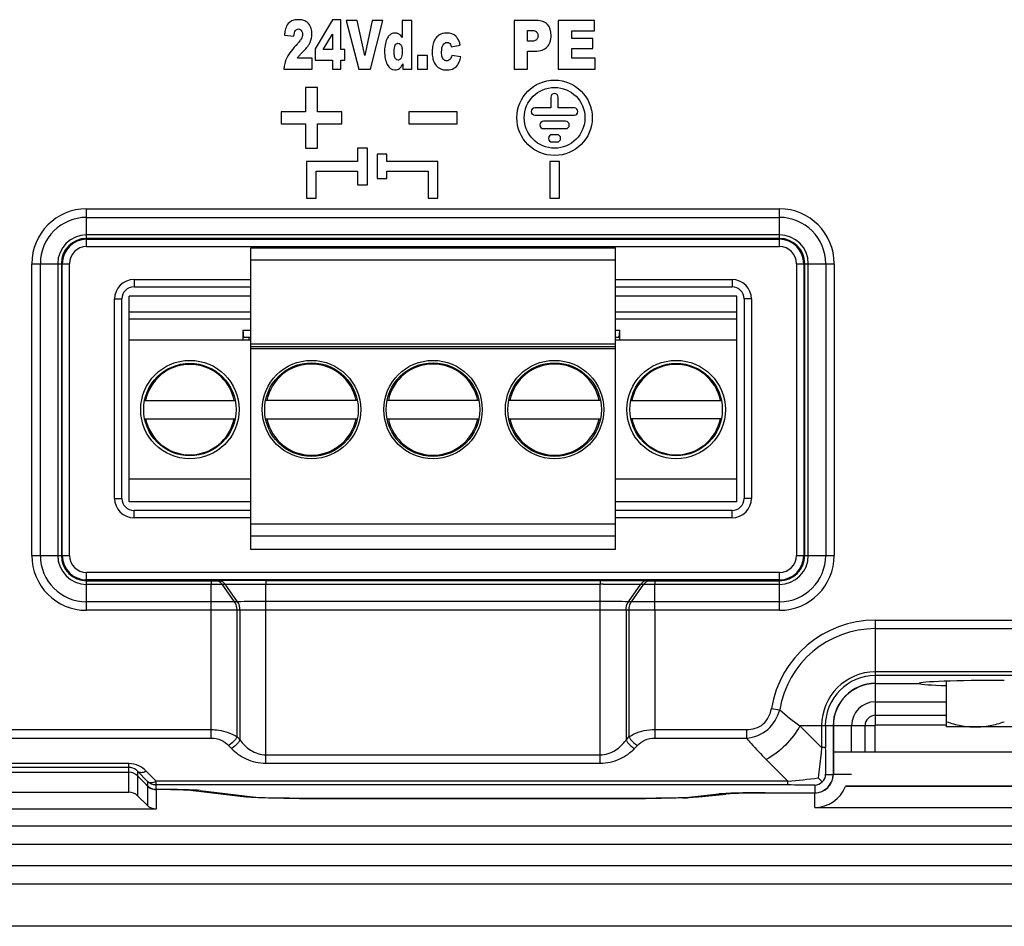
# Model space of a CAD drawing. Header units: millimetres. Extents: x 6573 to 7229, y 179 to 884.
# Tile 6 of 17: x 7027 to 7068, y 543 to 581. Entities that reach past the tile are written whole.
import ezdxf

# ---------------------------------------------------------------- set-up
doc = ezdxf.new("R2010")
doc.units = ezdxf.units.MM
doc.header["$LTSCALE"] = 32.67
doc.layers.get('0').update_dxf_attribs({"linetype": 'CONTINUOUS'})
doc.layers.add('02___PRT_ALL_AXES', color=7, linetype='CONTINUOUS')

msp = doc.modelspace()

# ---------------------------------------------------------------- linework, layer by layer
at = {"color": 7, "linetype": 'Continuous'}
for p, q in [((7030.22, 571.332), (7030.22, 572.885)), ((7030.22, 572.885), (7058.72, 572.885)), ((7058.72, 571.332), (7058.72, 572.885)), ((7030.22, 572.533), (7058.72, 572.533)), ((7058.72, 571.816), (7030.22, 571.816)), ((7058.72, 571.668), (7030.22, 571.668)), ((7030.22, 571.632), (7058.72, 571.632)), ((7030.22, 571.332), (7058.72, 571.332)), ((7036.97, 558.879), (7036.97, 571.279)), ((7036.97, 571.279), (7051.97, 571.279)), ((7051.97, 558.879), (7051.97, 571.279)), ((7051.97, 570.779), (7036.97, 570.779)), ((7027.965, 558.629), (7027.965, 570.629)), ((7027.965, 570.629), (7029.518, 570.629)), ((7028.317, 558.629), (7028.317, 570.629)), ((7029.034, 570.629), (7029.034, 558.629)), ((7029.182, 570.629), (7029.182, 558.629)), ((7029.218, 558.629), (7029.218, 570.629)), ((7029.518, 558.629), (7029.518, 570.629)), ((7059.423, 570.629), (7060.975, 570.629)), ((7059.423, 570.629), (7059.423, 558.629)), ((7059.723, 570.629), (7059.723, 558.629)), ((7059.759, 558.629), (7059.759, 570.629)), ((7059.907, 558.629), (7059.907, 570.629)), ((7060.623, 570.629), (7060.623, 558.629)), ((7060.975, 570.629), (7060.975, 558.629)), ((7032.17, 569.979), (7032.17, 569.679)), ((7032.17, 569.979), (7036.97, 569.979)), ((7051.97, 569.979), (7056.77, 569.979)), ((7056.77, 569.979), (7056.77, 569.679)), ((7032.17, 569.679), (7036.97, 569.679)), ((7051.97, 569.679), (7056.77, 569.679)), ((7031.37, 560.979), (7031.37, 569.179)), ((7031.37, 569.179), (7031.67, 569.179)), ((7031.67, 560.979), (7031.67, 569.179)), ((7031.97, 560.829), (7031.97, 569.299)), ((7036.97, 569.299), (7031.97, 569.299)), ((7056.97, 569.299), (7051.97, 569.299)), ((7056.97, 560.829), (7056.97, 569.299)), ((7057.57, 569.179), (7057.27, 569.179)), ((7057.27, 569.179), (7057.27, 560.979)), ((7057.57, 569.179), (7057.57, 560.979)), ((7031.97, 568.649), (7036.97, 568.649)), ((7036.97, 568.349), (7031.97, 568.349)), ((7051.97, 568.649), (7056.97, 568.649)), ((7056.97, 568.349), (7051.97, 568.349)), ((7036.65, 567.899), (7036.65, 567.479)), ((7036.65, 567.899), (7036.97, 567.899)), ((7051.97, 567.899), (7052.15, 567.899)), ((7052.15, 567.479), (7052.15, 567.899)), ((7036.97, 567.479), (7031.97, 567.479)), ((7036.97, 567.599), (7036.7, 567.599)), ((7036.9, 567.599), (7036.9, 567.479)), ((7052.1, 567.599), (7051.97, 567.599)), ((7056.97, 567.479), (7051.97, 567.479)), ((7036.97, 567.329), (7051.97, 567.329)), ((7036.97, 567.229), (7051.97, 567.229)), ((7051.97, 567.129), (7036.97, 567.129)), ((7032.612, 565.004), (7036.328, 565.004)), ((7041.353, 565.004), (7037.588, 565.004)), ((7046.353, 565.004), (7042.588, 565.004)), ((7051.353, 565.004), (7047.588, 565.004)), ((7052.612, 565.004), (7056.328, 565.004)), ((7032.612, 564.254), (7036.328, 564.254)), ((7037.588, 564.254), (7041.353, 564.254)), ((7042.588, 564.254), (7046.353, 564.254)), ((7047.588, 564.254), (7051.353, 564.254)), ((7056.328, 564.254), (7052.612, 564.254)), ((7031.97, 561.779), (7036.97, 561.779)), ((7051.97, 561.779), (7056.97, 561.779)), ((7031.37, 560.979), (7031.67, 560.979)), ((7057.57, 560.979), (7057.27, 560.979)), ((7036.97, 560.829), (7031.97, 560.829)), ((7056.97, 560.829), (7051.97, 560.829)), ((7032.17, 560.179), (7032.17, 560.479)), ((7036.97, 560.479), (7032.17, 560.479)), ((7036.97, 560.179), (7032.17, 560.179)), ((7056.77, 560.479), (7051.97, 560.479)), ((7056.77, 560.179), (7051.97, 560.179)), ((7056.77, 560.179), (7056.77, 560.479)), ((7036.97, 559.929), (7051.97, 559.929)), ((7051.97, 559.429), (7036.97, 559.429)), ((7027.965, 558.629), (7029.518, 558.629)), ((7051.97, 558.879), (7036.97, 558.879)), ((7059.423, 558.629), (7060.975, 558.629)), ((7030.22, 556.374), (7030.22, 557.927)), ((7058.72, 557.927), (7030.22, 557.927)), ((7058.72, 556.374), (7058.72, 557.927)), ((7058.72, 557.627), (7030.22, 557.627)), ((7030.22, 557.591), (7035.35, 557.591)), ((7030.22, 557.443), (7035.349, 557.443)), ((7035.349, 551.122), (7035.349, 557.443)), ((7035.349, 557.443), (7035.52, 557.443)), ((7035.52, 557.443), (7035.8, 557.444)), ((7035.55, 557.591), (7035.67, 557.592)), ((7035.8, 557.444), (7035.921, 557.445)), ((7036.306, 556.728), (7035.8, 557.444)), ((7036.428, 556.729), (7035.921, 557.445)), ((7037.592, 557.451), (7051.349, 557.451)), ((7037.592, 556.735), (7037.592, 557.451)), ((7037.594, 557.599), (7051.346, 557.599)), ((7051.349, 550.087), (7051.349, 557.451)), ((7052.513, 556.729), (7053.02, 557.445)), ((7052.634, 556.728), (7053.141, 557.444)), ((7053.02, 557.445), (7053.141, 557.444)), ((7053.271, 557.592), (7053.391, 557.591)), ((7053.591, 557.591), (7058.72, 557.591)), ((7053.592, 557.443), (7058.72, 557.443)), ((7053.592, 556.726), (7053.592, 557.443)), ((7035.349, 556.726), (7030.22, 556.726)), ((7036.428, 556.729), (7036.306, 556.728)), ((7051.349, 556.735), (7037.592, 556.735)), ((7052.634, 556.728), (7052.513, 556.729)), ((7058.72, 556.726), (7053.592, 556.726)), ((7035.349, 556.374), (7030.22, 556.374)), ((7036.531, 556.376), (7036.41, 556.375)), ((7036.41, 551.167), (7036.41, 556.375)), ((7036.531, 551.041), (7036.531, 556.376)), ((7051.349, 556.383), (7037.592, 556.383)), ((7037.592, 550.087), (7037.592, 556.383)), ((7052.531, 556.375), (7052.41, 556.376)), ((7052.41, 556.376), (7052.41, 551.041)), ((7052.531, 556.375), (7052.531, 551.167)), ((7058.72, 556.374), (7053.592, 556.374)), ((7053.592, 556.374), (7053.592, 551.122)), ((7062.67, 555.97), (7098.27, 555.97)), ((7062.67, 553.37), (7062.67, 555.97)), ((7062.67, 555.623), (7098.27, 555.623)), ((7098.27, 553.843), (7062.67, 553.843)), ((7098.27, 553.691), (7062.67, 553.691)), ((7062.67, 553.37), (7064.47, 553.37)), ((7062.67, 553.36), (7064.478, 553.36)), ((7062.67, 551.652), (7062.67, 553.36)), ((7065.595, 551.579), (7065.595, 553.46)), ((7062.67, 552.612), (7065.595, 552.612)), ((7058.389, 552.341), (7058.731, 552.284)), ((7062.67, 552.058), (7065.595, 552.058)), ((7065.595, 551.652), (7062.67, 551.652)), ((7012.22, 551.47), (7035.349, 551.47)), ((7053.592, 551.47), (7057.361, 551.47)), ((7057.361, 551.47), (7057.361, 551.122)), ((7059.56, 551.629), (7060.456, 550.733)), ((7060.929, 551.629), (7059.56, 551.629)), ((7060.456, 551.629), (7060.456, 550.733)), ((7060.609, 551.629), (7060.609, 550.733)), ((7060.929, 551.629), (7060.929, 549.629)), ((7062.648, 551.629), (7060.94, 551.629)), ((7060.94, 551.629), (7060.94, 549.629)), ((7061.688, 550.534), (7061.688, 551.629)), ((7062.242, 550.534), (7062.242, 551.629)), ((7062.648, 551.629), (7062.648, 550.534)), ((7070.345, 551.579), (7065.595, 551.579)), ((7012.22, 551.122), (7035.349, 551.122)), ((7036.41, 551.167), (7036.531, 551.041)), ((7052.41, 551.041), (7052.531, 551.167)), ((7053.592, 551.122), (7057.361, 551.122)), ((7036.056, 550.819), (7036.177, 550.694)), ((7037.592, 550.434), (7051.349, 550.434)), ((7052.763, 550.694), (7052.885, 550.819)), ((7060.609, 550.733), (7060.456, 550.733)), ((7071.57, 550.534), (7060.929, 550.534)), ((7031.963, 550.068), (7016.977, 550.068)), ((7031.963, 548.896), (7031.963, 550.068)), ((7037.592, 550.087), (7051.349, 550.087)), ((7058.17, 550.24), (7059.067, 549.343)), ((7031.963, 549.916), (7016.977, 549.916)), ((7016.977, 549.713), (7031.963, 549.713)), ((7032.724, 549.337), (7032.317, 549.759)), ((7032.317, 549.759), (7032.317, 548.749)), ((7033.077, 549.343), (7032.67, 549.765)), ((7060.619, 549.629), (7060.929, 549.629)), ((7061.688, 549.629), (7060.94, 549.629)), ((7032.724, 549.159), (7032.317, 549.567)), ((7032.57, 549.313), (7032.57, 549.302)), ((7032.57, 549.302), (7032.724, 549.149)), ((7032.724, 549.337), (7032.724, 549.159)), ((7059.067, 549.343), (7033.077, 549.343)), ((7033.077, 549.013), (7033.077, 549.343)), ((7059.067, 549.191), (7059.067, 549.343)), ((7060.318, 549.482), (7060.483, 549.317)), ((7016.977, 548.896), (7031.963, 548.896)), ((7032.724, 549.149), (7032.724, 548.342)), ((7059.067, 549.191), (7033.077, 549.191)), ((7033.077, 549.002), (7033.077, 548.196)), ((7034.601, 548.96), (7036.764, 548.699)), ((7034.889, 548.962), (7037.052, 548.702)), ((7055.114, 548.7), (7056.226, 548.822)), ((7055.4, 548.697), (7056.512, 548.819)), ((7058.132, 548.87), (7060.17, 548.87)), ((7060.17, 548.86), (7058.132, 548.86)), ((7060.17, 549.18), (7060.17, 548.87)), ((7060.17, 548.271), (7060.17, 548.86)), ((7061.434, 549.155), (7079.97, 549.155)), ((7079.97, 549.129), (7061.434, 549.129)), ((7032.724, 548.342), (7032.317, 548.749)), ((7036.764, 548.699), (7036.764, 548.737)), ((7038.973, 548.651), (7053.209, 548.651)), ((7038.973, 548.641), (7053.209, 548.641)), ((7055.4, 548.697), (7055.4, 548.731)), ((7033.077, 548.196), (7015.863, 548.196)), ((7060.17, 548.271), (7100.77, 548.271)), ((7154.72, 547.504), (7014.22, 547.504)), ((7014.22, 546.755), (7154.72, 546.755)), ((7014.27, 545.879), (7154.67, 545.879)), ((7011.97, 545.129), (7156.97, 545.129)), ((7156.97, 543.379), (7011.97, 543.379))]:
    msp.add_line(p, q, dxfattribs=at)
for centre, radius in [((7034.47, 564.629), 2.025), ((7039.47, 564.629), 2.025), ((7044.47, 564.629), 2.025), ((7049.47, 564.629), 2.025), ((7054.47, 564.629), 2.025), ((7034.47, 564.629), 1.9), ((7039.47, 564.629), 1.925), ((7044.47, 564.629), 1.925), ((7049.47, 564.629), 1.925), ((7054.47, 564.629), 1.9)]:
    msp.add_circle(centre, radius, dxfattribs=at)
for centre, radius, start, end in [((7030.22, 570.629), 2.255, 90, 180), ((7058.72, 570.629), 2.255, 0, 90), ((7030.22, 570.629), 1.903, 90, 180), ((7058.72, 570.629), 1.903, 0, 90), ((7030.22, 570.629), 1.187, 90, 180), ((7030.22, 570.629), 1.039, 90, 180), ((7030.22, 570.629), 1.003, 90, 180), ((7058.72, 570.629), 1.187, 0, 90), ((7058.72, 570.629), 1.039, 0, 90), ((7058.72, 570.629), 1.003, 0, 90), ((7030.22, 570.629), 0.703, 90, 180), ((7058.72, 570.629), 0.703, 0, 90), ((7032.17, 569.179), 0.8, 90, 180), ((7056.77, 569.179), 0.8, 0, 90), ((7032.17, 569.179), 0.5, 90, 180), ((7056.77, 569.179), 0.5, 0, 90), ((7034.47, 564.629), 1.861, 11.6279, 168.3721), ((7039.47, 564.629), 1.875, 11.54, 168.46), ((7044.47, 564.629), 1.875, 11.54, 168.46), ((7049.47, 564.629), 1.875, 11.54, 168.46), ((7054.47, 564.629), 1.861, 11.6279, 168.3721), ((7034.47, 564.629), 1.861, 191.6279, 348.3721), ((7039.47, 564.629), 1.875, 191.54, 348.46), ((7044.47, 564.629), 1.875, 191.54, 348.46), ((7049.47, 564.629), 1.875, 191.54, 348.46), ((7054.47, 564.629), 1.861, 191.6279, 348.3721), ((7032.17, 560.979), 0.8, 180, 270), ((7032.17, 560.979), 0.5, 180, 270), ((7056.77, 560.979), 0.8, 270, 0), ((7056.77, 560.979), 0.5, 270, 0), ((7030.22, 558.629), 2.255, 180, 270), ((7030.22, 558.629), 1.903, 180, 270), ((7030.22, 558.629), 1.187, 180, 270), ((7030.22, 558.629), 1.039, 180, 270), ((7030.22, 558.629), 1.003, 180, 270), ((7030.22, 558.629), 0.703, 180, 270), ((7058.72, 558.629), 2.255, 270, 0), ((7058.72, 558.629), 1.903, 270, 0), ((7058.72, 558.629), 1.187, 270, 0), ((7058.72, 558.629), 1.039, 270, 0), ((7058.72, 558.629), 1.003, 270, 0), ((7058.72, 558.629), 0.703, 270, 0), ((7037.396, 346.328), 211.271, 89.94608, 90.468), ((7051.47, 495.756), 61.695, 89.99615, 90.11203), ((7053.571, 579.726), 22.135, 269.5338, 270.0507), ((7062.67, 551.629), 4.34, 90, 170.5641), ((7062.67, 551.629), 3.993, 90, 170.5641), ((7062.67, 551.629), 2.214, 90, 180), ((7062.67, 551.629), 2.062, 90, 180), ((7062.67, 551.629), 1.741, 90, 180), ((7062.67, 551.629), 1.731, 90, 180), ((7062.67, 551.629), 0.983, 90, 180), ((7062.67, 551.629), 0.428, 90, 180), ((7062.67, 551.629), 0.0225, 90, 180), ((7121.359, 550.766), 60.751, 180.03124, 181.07181), ((7060.17, 549.629), 0.769, 270, 0), ((7060.17, 549.629), 0.759, 270, 0), ((7060.17, 549.64), 0.45, 314.0947, 358.6576), ((7055.219, 589.899), 40.738, 275.4201, 277.1905), ((7060.16, 549.63), 0.449, 271.3288, 315.9301), ((7033.079, 549.518), 0.506, 257.3361, 269.8718), ((7033.079, 549.509), 0.507, 257.3511, 269.8522), ((7058.988, 483.658), 65.533, 88.96616, 89.93079), ((7060.17, 549.629), 1.359, 270, 338.4056), ((7054.115, 569.195), 20.543, 271.7058, 272.5023)]:
    msp.add_arc(centre, radius, start, end, dxfattribs=at)
for centre, major_axis, ratio, start_param, end_param in [((7036.7, 567.899), (0, 0.3), 0.166667, -4.712389, -3.141593), ((7052.1, 567.899), (0, 0.3), 0.166667, -3.141593, -1.570796), ((7067.97, 553.37), (3.5, 0), 0.034921, 7.853982, 9.424778), ((7067.965, 553.37), (3.5, 0), 0.034921, -3.055825, -2.31475), ((7031.963, 549.213), (0, 0.5), 0.999391, -0.785398, 0), ((7033.077, 549.513), (0, 0.5), 0.999391, -3.926991, -3.36283), ((7032.968, 548.943), (2, 0), 0.034921, 0.282124, 1.51591), ((7058.132, 548.801), (2, 0), 0.034921, 1.570796, 2.832816), ((7038.973, 548.721), (2, 0), 0.034921, -2.859469, -1.570796), ((7053.209, 548.721), (2, 0), 0.034921, -1.570796, -0.308777)]:
    msp.add_ellipse(centre, major_axis=major_axis, ratio=ratio, start_param=start_param, end_param=end_param, dxfattribs=at)
for points, knots in [([(7035.35, 557.591), (7035.348, 557.588), (7035.351, 557.573), (7035.348, 557.546), (7035.349, 557.499), (7035.349, 557.463), (7035.349, 557.443)], [0, 0, 0, 0, 0.07003, 0.265639, 0.579814, 1, 1, 1, 1]), ([(7035.35, 557.591), (7035.368, 557.591), (7035.435, 557.591), (7035.501, 557.591), (7035.55, 557.591)], [0, 0, 0, 0, 0.275793, 1, 1, 1, 1]), ([(7035.55, 557.591), (7035.597, 557.591), (7035.697, 557.56), (7035.769, 557.487), (7035.8, 557.444)], [0, 0, 0, 0, 0.470986, 1, 1, 1, 1]), ([(7035.67, 557.592), (7035.717, 557.592), (7035.818, 557.561), (7035.891, 557.488), (7035.921, 557.445)], [0, 0, 0, 0, 0.473608, 1, 1, 1, 1]), ([(7035.921, 557.445), (7036.04, 557.446), (7036.597, 557.45), (7037.154, 557.452), (7037.592, 557.451)], [0, 0, 0, 0, 0.213867, 1, 1, 1, 1]), ([(7037.594, 557.599), (7037.592, 557.597), (7037.596, 557.582), (7037.592, 557.555), (7037.593, 557.508), (7037.592, 557.472), (7037.592, 557.451)], [0, 0, 0, 0, 0.070099, 0.265718, 0.579869, 1, 1, 1, 1]), ([(7051.346, 557.599), (7051.349, 557.597), (7051.345, 557.581), (7051.351, 557.555), (7051.349, 557.508), (7051.349, 557.472), (7051.349, 557.451)], [0, 0, 0, 0, 0.070448, 0.266113, 0.5801, 1, 1, 1, 1]), ([(7051.346, 557.599), (7051.523, 557.599), (7052.165, 557.599), (7052.806, 557.597), (7053.271, 557.592)], [0, 0, 0, 0, 0.275899, 1, 1, 1, 1]), ([(7051.474, 557.451), (7051.616, 557.451), (7052.132, 557.45), (7052.647, 557.449), (7053.02, 557.445)], [0, 0, 0, 0, 0.276482, 1, 1, 1, 1]), ([(7053.271, 557.592), (7053.224, 557.592), (7053.123, 557.561), (7053.05, 557.488), (7053.02, 557.445)], [0, 0, 0, 0, 0.471259, 1, 1, 1, 1]), ([(7053.391, 557.591), (7053.344, 557.591), (7053.244, 557.56), (7053.171, 557.487), (7053.141, 557.444)], [0, 0, 0, 0, 0.471934, 1, 1, 1, 1]), ([(7053.141, 557.444), (7053.173, 557.444), (7053.323, 557.443), (7053.474, 557.443), (7053.592, 557.443)], [0, 0, 0, 0, 0.214188, 1, 1, 1, 1]), ([(7053.591, 557.591), (7053.594, 557.578), (7053.587, 557.528), (7053.592, 557.479), (7053.592, 557.443)], [0, 0, 0, 0, 0.265591, 1, 1, 1, 1]), ([(7036.306, 556.728), (7036.238, 556.728), (7035.919, 556.726), (7035.6, 556.727), (7035.349, 556.726)], [0, 0, 0, 0, 0.214309, 1, 1, 1, 1]), ([(7036.41, 556.375), (7036.41, 556.408), (7036.401, 556.531), (7036.359, 556.653), (7036.306, 556.728)], [0, 0, 0, 0, 0.262919, 1, 1, 1, 1]), ([(7037.592, 556.735), (7037.382, 556.732), (7036.994, 556.739), (7036.606, 556.727), (7036.428, 556.729)], [0, 0, 0, 0, 0.54118, 1, 1, 1, 1]), ([(7036.531, 556.376), (7036.531, 556.409), (7036.522, 556.532), (7036.48, 556.654), (7036.428, 556.729)], [0, 0, 0, 0, 0.262973, 1, 1, 1, 1]), ([(7037.592, 556.383), (7037.591, 556.415), (7037.591, 556.533), (7037.59, 556.65), (7037.592, 556.735)], [0, 0, 0, 0, 0.275516, 1, 1, 1, 1]), ([(7052.513, 556.729), (7052.335, 556.727), (7051.947, 556.739), (7051.559, 556.731), (7051.349, 556.735)], [0, 0, 0, 0, 0.458783, 1, 1, 1, 1]), ([(7052.41, 556.376), (7052.41, 556.409), (7052.418, 556.532), (7052.46, 556.655), (7052.513, 556.729)], [0, 0, 0, 0, 0.262851, 1, 1, 1, 1]), ([(7052.531, 556.375), (7052.531, 556.408), (7052.54, 556.531), (7052.582, 556.653), (7052.634, 556.728)], [0, 0, 0, 0, 0.262973, 1, 1, 1, 1]), ([(7053.592, 556.726), (7053.504, 556.727), (7053.185, 556.726), (7052.865, 556.728), (7052.634, 556.728)], [0, 0, 0, 0, 0.275945, 1, 1, 1, 1]), ([(7053.592, 556.374), (7053.592, 556.407), (7053.592, 556.524), (7053.592, 556.641), (7053.592, 556.726)], [0, 0, 0, 0, 0.275511, 1, 1, 1, 1]), ([(7036.41, 556.375), (7036.334, 556.375), (7035.98, 556.374), (7035.627, 556.375), (7035.349, 556.374)], [0, 0, 0, 0, 0.214306, 1, 1, 1, 1]), ([(7037.592, 556.383), (7037.4, 556.38), (7037.047, 556.388), (7036.693, 556.374), (7036.531, 556.376)], [0, 0, 0, 0, 0.541214, 1, 1, 1, 1]), ([(7052.41, 556.376), (7052.248, 556.374), (7051.894, 556.388), (7051.54, 556.379), (7051.349, 556.383)], [0, 0, 0, 0, 0.458747, 1, 1, 1, 1]), ([(7053.592, 556.374), (7053.494, 556.375), (7053.141, 556.374), (7052.787, 556.376), (7052.531, 556.375)], [0, 0, 0, 0, 0.275936, 1, 1, 1, 1]), ([(7057.361, 551.47), (7057.484, 551.47), (7057.732, 551.501), (7058.067, 551.679), (7058.297, 551.98), (7058.368, 552.22), (7058.389, 552.341)], [0, 0, 0, 0, 0.250344, 0.500019, 0.749665, 1, 1, 1, 1]), ([(7057.361, 551.122), (7057.675, 551.149), (7058.317, 551.385), (7058.652, 551.979), (7058.731, 552.284)], [0, 0, 0, 0, 0.499934, 1, 1, 1, 1]), ([(7065.595, 551.792), (7065.787, 551.728), (7066.178, 551.62), (7066.582, 551.579), (7066.783, 551.579)], [0, 0, 0, 0, 0.501843, 1, 1, 1, 1]), ([(7066.783, 551.579), (7066.984, 551.579), (7067.388, 551.62), (7067.778, 551.728), (7067.97, 551.792)], [0, 0, 0, 0, 0.498157, 1, 1, 1, 1]), ([(7035.349, 551.47), (7035.451, 551.47), (7035.82, 551.444), (7036.188, 551.319), (7036.41, 551.167)], [0, 0, 0, 0, 0.274038, 1, 1, 1, 1]), ([(7052.531, 551.167), (7052.599, 551.214), (7052.923, 551.397), (7053.304, 551.47), (7053.592, 551.47)], [0, 0, 0, 0, 0.223418, 1, 1, 1, 1]), ([(7035.349, 551.122), (7035.487, 551.123), (7035.752, 551.064), (7035.97, 550.908), (7036.056, 550.819)], [0, 0, 0, 0, 0.527431, 1, 1, 1, 1]), ([(7036.41, 551.167), (7036.391, 551.13), (7036.301, 550.99), (7036.169, 550.875), (7036.056, 550.819)], [0, 0, 0, 0, 0.24467, 1, 1, 1, 1]), ([(7036.531, 551.041), (7036.512, 551.005), (7036.422, 550.864), (7036.29, 550.75), (7036.177, 550.694)], [0, 0, 0, 0, 0.24467, 1, 1, 1, 1]), ([(7036.531, 551.041), (7036.649, 550.878), (7036.95, 550.572), (7037.374, 550.434), (7037.592, 550.434)], [0, 0, 0, 0, 0.480109, 1, 1, 1, 1]), ([(7051.349, 550.434), (7051.567, 550.434), (7051.991, 550.572), (7052.292, 550.878), (7052.41, 551.041)], [0, 0, 0, 0, 0.520029, 1, 1, 1, 1]), ([(7052.41, 551.041), (7052.428, 551.005), (7052.519, 550.864), (7052.651, 550.75), (7052.763, 550.694)], [0, 0, 0, 0, 0.24467, 1, 1, 1, 1]), ([(7052.531, 551.167), (7052.55, 551.13), (7052.64, 550.99), (7052.772, 550.875), (7052.885, 550.819)], [0, 0, 0, 0, 0.24467, 1, 1, 1, 1]), ([(7052.885, 550.819), (7052.97, 550.908), (7053.189, 551.064), (7053.454, 551.123), (7053.592, 551.122)], [0, 0, 0, 0, 0.472569, 1, 1, 1, 1]), ([(7057.361, 551.122), (7057.425, 551.047), (7057.686, 550.745), (7057.958, 550.452), (7058.17, 550.24)], [0, 0, 0, 0, 0.247719, 1, 1, 1, 1]), ([(7036.177, 550.694), (7036.349, 550.516), (7036.786, 550.203), (7037.316, 550.087), (7037.592, 550.087)], [0, 0, 0, 0, 0.47278, 1, 1, 1, 1]), ([(7051.349, 550.087), (7051.625, 550.087), (7052.155, 550.203), (7052.591, 550.516), (7052.763, 550.694)], [0, 0, 0, 0, 0.527304, 1, 1, 1, 1]), ([(7060.456, 550.733), (7060.446, 550.626), (7060.405, 550.208), (7060.357, 549.791), (7060.318, 549.482)], [0, 0, 0, 0, 0.256245, 1, 1, 1, 1]), ([(7032.67, 549.765), (7032.584, 549.854), (7032.366, 550.01), (7032.101, 550.068), (7031.963, 550.068)], [0, 0, 0, 0, 0.472896, 1, 1, 1, 1]), ([(7032.317, 549.759), (7032.299, 549.778), (7032.203, 549.867), (7032.068, 549.916), (7031.963, 549.916)], [0, 0, 0, 0, 0.20148, 1, 1, 1, 1]), ([(7032.317, 549.759), (7032.355, 549.723), (7032.489, 549.69), (7032.607, 549.733), (7032.67, 549.765)], [0, 0, 0, 0, 0.428254, 1, 1, 1, 1]), ([(7032.724, 549.337), (7032.762, 549.301), (7032.896, 549.269), (7033.015, 549.312), (7033.077, 549.343)], [0, 0, 0, 0, 0.428254, 1, 1, 1, 1]), ([(7034.601, 548.96), (7034.528, 548.968), (7034.338, 548.979), (7033.831, 548.998), (7033.396, 549.002), (7033.077, 549.002)], [0, 0, 0, 0, 0.143759, 0.373509, 1, 1, 1, 1]), ([(7058.132, 548.86), (7057.797, 548.86), (7057.337, 548.856), (7056.798, 548.838), (7056.592, 548.827), (7056.512, 548.819)], [0, 0, 0, 0, 0.618916, 0.851363, 1, 1, 1, 1]), ([(7036.918, 548.685), (7036.903, 548.686), (7036.851, 548.69), (7036.8, 548.695), (7036.764, 548.699)], [0, 0, 0, 0, 0.293158, 1, 1, 1, 1]), ([(7037.427, 548.662), (7037.377, 548.663), (7037.207, 548.669), (7037.038, 548.677), (7036.918, 548.685)], [0, 0, 0, 0, 0.294281, 1, 1, 1, 1]), ([(7038.973, 548.641), (7038.832, 548.641), (7038.317, 548.643), (7037.802, 548.65), (7037.427, 548.662)], [0, 0, 0, 0, 0.272604, 1, 1, 1, 1]), ([(7054.727, 548.661), (7054.615, 548.658), (7054.11, 548.645), (7053.604, 548.641), (7053.209, 548.641)], [0, 0, 0, 0, 0.220255, 1, 1, 1, 1]), ([(7055.4, 548.697), (7055.376, 548.694), (7055.247, 548.683), (7055.118, 548.676), (7055.012, 548.671)], [0, 0, 0, 0, 0.185783, 1, 1, 1, 1])]:
    msp.add_open_spline(points, degree=3, knots=knots, dxfattribs=at)
for points in [[(7058.731, 552.284), (7058.994, 552.05), (7059.27, 551.83), (7059.56, 551.629)], [(7059.56, 551.629), (7059.408, 551.335), (7059, 550.8), (7058.464, 550.392), (7058.17, 550.24)], [(7033.077, 549.191), (7032.95, 549.191), (7032.814, 549.247), (7032.724, 549.337)], [(7032.317, 548.749), (7032.227, 548.84), (7032.091, 548.896), (7031.963, 548.896)], [(7032.724, 549.149), (7032.79, 549.083), (7032.877, 549.035), (7032.968, 549.015)], [(7033.077, 548.196), (7032.95, 548.196), (7032.814, 548.252), (7032.724, 548.342)]]:
    msp.add_open_spline(points, degree=3, dxfattribs=at)
at = {"layer": '02___PRT_ALL_AXES', "color": 7, "linetype": 'Continuous'}
for p, q in [((7040.333, 580.664), (7039.624, 579.46)), ((7040.672, 580.664), (7040.333, 580.664)), ((7040.672, 579.434), (7040.672, 580.664)), ((7040.895, 580.629), (7041.423, 578.629)), ((7041.346, 580.629), (7040.895, 580.629)), ((7041.661, 579.19), (7041.346, 580.629)), ((7041.973, 580.629), (7041.661, 579.19)), ((7041.892, 578.629), (7042.412, 580.629)), ((7042.412, 580.629), (7041.973, 580.629)), ((7043.203, 580.629), (7043.203, 579.936)), ((7043.595, 580.629), (7043.203, 580.629)), ((7043.595, 578.629), (7043.595, 580.629)), ((7047.803, 580.629), (7047.803, 578.629)), ((7048.728, 580.629), (7047.803, 580.629)), ((7049.62, 580.629), (7049.62, 578.629)), ((7051.111, 580.629), (7049.62, 580.629)), ((7051.111, 580.202), (7051.111, 580.629)), ((7038.36, 580.025), (7038.75, 579.98)), ((7039.958, 579.434), (7040.333, 580.063)), ((7040.333, 580.063), (7040.333, 579.434)), ((7048.362, 579.777), (7048.362, 580.223)), ((7048.362, 580.223), (7048.52, 580.223)), ((7050.178, 579.885), (7050.178, 580.202)), ((7050.178, 580.202), (7051.111, 580.202)), ((7045.223, 579.543), (7045.589, 579.613)), ((7048.498, 579.777), (7048.362, 579.777)), ((7051.043, 579.885), (7050.178, 579.885)), ((7051.043, 579.477), (7051.043, 579.885)), ((7039.624, 579.46), (7039.624, 579.003)), ((7040.333, 579.434), (7039.958, 579.434)), ((7040.848, 579.434), (7040.672, 579.434)), ((7040.848, 579.003), (7040.848, 579.434)), ((7045.609, 579.137), (7045.24, 579.197)), ((7048.362, 578.629), (7048.362, 579.372)), ((7048.362, 579.372), (7048.666, 579.372)), ((7050.178, 579.082), (7050.178, 579.477)), ((7050.178, 579.477), (7051.043, 579.477)), ((7039.498, 579.082), (7038.891, 579.082)), ((7039.498, 578.629), (7039.498, 579.082)), ((7039.624, 579.003), (7040.333, 579.003)), ((7040.333, 579.003), (7040.333, 578.629)), ((7040.672, 578.629), (7040.672, 579.003)), ((7040.672, 579.003), (7040.848, 579.003)), ((7043.231, 578.844), (7043.231, 578.629)), ((7043.833, 579.186), (7043.833, 578.629)), ((7044.248, 579.186), (7043.833, 579.186)), ((7044.248, 578.629), (7044.248, 579.186)), ((7051.138, 579.082), (7050.178, 579.082)), ((7051.138, 578.629), (7051.138, 579.082)), ((7038.331, 578.629), (7039.498, 578.629)), ((7040.333, 578.629), (7040.672, 578.629)), ((7041.423, 578.629), (7041.892, 578.629)), ((7043.231, 578.629), (7043.595, 578.629)), ((7043.833, 578.629), (7044.248, 578.629)), ((7047.803, 578.629), (7048.362, 578.629)), ((7049.62, 578.629), (7051.138, 578.629)), ((7039.22, 577.879), (7039.22, 576.879)), ((7039.72, 577.879), (7039.22, 577.879)), ((7039.72, 576.879), (7039.72, 577.879)), ((7049.32, 577.479), (7049.32, 577.034)), ((7049.62, 577.034), (7049.62, 577.479)), ((7038.22, 576.879), (7038.22, 576.379)), ((7039.22, 576.879), (7038.22, 576.879)), ((7040.72, 576.879), (7039.72, 576.879)), ((7040.72, 576.379), (7040.72, 576.879)), ((7043.47, 576.879), (7043.47, 576.379)), ((7045.47, 576.879), (7043.47, 576.879)), ((7045.47, 576.379), (7045.47, 576.879)), ((7049.32, 577.034), (7048.66, 577.034)), ((7050.281, 577.034), (7049.62, 577.034)), ((7038.22, 576.379), (7039.22, 576.379)), ((7039.22, 576.379), (7039.22, 575.379)), ((7039.72, 575.379), (7039.72, 576.379)), ((7039.72, 576.379), (7040.72, 576.379)), ((7043.47, 576.379), (7045.47, 576.379)), ((7048.66, 576.734), (7050.281, 576.734)), ((7049.926, 576.484), (7049.015, 576.484)), ((7049.015, 576.184), (7049.926, 576.184)), ((7049.57, 575.934), (7049.37, 575.934)), ((7049.37, 575.634), (7049.57, 575.634)), ((7039.22, 575.379), (7039.72, 575.379)), ((7041.37, 575.379), (7041.37, 574.829)), ((7041.77, 575.379), (7041.37, 575.379)), ((7041.77, 573.879), (7041.77, 575.379)), ((7039.27, 574.829), (7039.27, 573.329)), ((7041.37, 574.829), (7039.27, 574.829)), ((7042.17, 575.129), (7042.17, 574.129)), ((7042.57, 575.129), (7042.17, 575.129)), ((7042.57, 574.829), (7042.57, 575.129)), ((7044.67, 574.829), (7042.57, 574.829)), ((7044.67, 573.329), (7044.67, 574.829)), ((7049.27, 574.829), (7049.27, 573.329)), ((7049.67, 574.829), (7049.27, 574.829)), ((7049.67, 573.329), (7049.67, 574.829)), ((7039.67, 573.329), (7039.67, 574.429)), ((7039.67, 574.429), (7041.37, 574.429)), ((7041.37, 574.429), (7041.37, 573.879)), ((7042.57, 574.129), (7042.57, 574.429)), ((7042.57, 574.429), (7044.27, 574.429)), ((7044.27, 574.429), (7044.27, 573.329)), ((7042.17, 574.129), (7042.57, 574.129)), ((7041.37, 573.879), (7041.77, 573.879)), ((7039.27, 573.329), (7039.67, 573.329)), ((7044.27, 573.329), (7044.67, 573.329)), ((7049.27, 573.329), (7049.67, 573.329))]:
    msp.add_line(p, q, dxfattribs=at)
for radius in [1.55, 1.25]:
    msp.add_circle((7049.47, 576.629), radius, dxfattribs=at)
for centre, radius, start, end in [((7042.911, 579.8), 0.311, 69.6504, 79.9543), ((7042.908, 579.792), 0.319, 59.3534, 69.5824), ((7045.201, 579.464), 0.756, 154.2552, 160.2023), ((7045.136, 579.495), 0.684, 148.0289, 154.2442), ((7045.099, 579.518), 0.64, 141.6566, 148.0153), ((7045.609, 572.892), 9.152, 134.9675, 135.588), ((7049.47, 577.479), 0.15, 0, 180), ((7048.66, 576.884), 0.15, 90, 270), ((7050.281, 576.884), 0.15, 270, 90), ((7049.015, 576.334), 0.15, 90, 270), ((7049.926, 576.334), 0.15, 270, 90), ((7049.37, 575.784), 0.15, 90, 270), ((7049.57, 575.784), 0.15, 270, 90)]:
    msp.add_arc(centre, radius, start, end, dxfattribs=at)
for points in [[(7038.616, 580.593), (7038.541, 580.546), (7038.484, 580.478), (7038.444, 580.391)], [(7038.796, 580.654), (7038.724, 580.643), (7038.664, 580.623), (7038.616, 580.593)], [(7038.924, 580.664), (7038.878, 580.664), (7038.835, 580.66), (7038.796, 580.654)], [(7039.058, 580.655), (7039.017, 580.661), (7038.973, 580.664), (7038.924, 580.664)], [(7039.243, 580.596), (7039.194, 580.625), (7039.132, 580.645), (7039.058, 580.655)], [(7039.423, 580.391), (7039.379, 580.483), (7039.32, 580.552), (7039.243, 580.596)], [(7049.179, 580.47), (7049.079, 580.576), (7048.929, 580.629), (7048.728, 580.629)], [(7049.33, 580.015), (7049.33, 580.212), (7049.28, 580.363), (7049.179, 580.47)], [(7038.381, 580.176), (7038.372, 580.13), (7038.365, 580.079), (7038.36, 580.025)], [(7038.444, 580.391), (7038.417, 580.334), (7038.396, 580.262), (7038.381, 580.176)], [(7038.75, 579.98), (7038.76, 580.092), (7038.781, 580.171), (7038.813, 580.216)], [(7038.813, 580.216), (7038.844, 580.26), (7038.885, 580.283), (7038.935, 580.283)], [(7038.935, 580.283), (7038.966, 580.283), (7038.994, 580.274), (7039.018, 580.255)], [(7039.018, 580.255), (7039.031, 580.245), (7039.042, 580.233), (7039.053, 580.217)], [(7039.053, 580.217), (7039.074, 580.189), (7039.088, 580.157), (7039.095, 580.121)], [(7039.096, 580.007), (7039.093, 579.987), (7039.088, 579.968), (7039.081, 579.948)], [(7039.095, 580.121), (7039.099, 580.102), (7039.101, 580.083), (7039.101, 580.062)], [(7039.101, 580.062), (7039.101, 580.044), (7039.099, 580.025), (7039.096, 580.007)], [(7039.414, 579.732), (7039.463, 579.842), (7039.489, 579.958), (7039.489, 580.081)], [(7039.481, 580.196), (7039.471, 580.265), (7039.452, 580.33), (7039.423, 580.391)], [(7039.489, 580.081), (7039.489, 580.121), (7039.486, 580.159), (7039.481, 580.196)], [(7042.693, 580.031), (7042.659, 580.002), (7042.628, 579.965), (7042.599, 579.92)], [(7042.907, 580.111), (7042.827, 580.111), (7042.755, 580.084), (7042.693, 580.031)], [(7042.966, 580.106), (7042.947, 580.109), (7042.927, 580.111), (7042.907, 580.111)], [(7043.203, 579.936), (7043.165, 579.994), (7043.121, 580.037), (7043.071, 580.067)], [(7044.737, 580.044), (7044.689, 580.015), (7044.642, 579.972), (7044.597, 579.915)], [(7045.028, 580.111), (7044.909, 580.111), (7044.812, 580.088), (7044.737, 580.044)], [(7045.406, 579.984), (7045.319, 580.069), (7045.193, 580.111), (7045.028, 580.111)], [(7048.52, 580.223), (7048.591, 580.223), (7048.648, 580.212), (7048.688, 580.191)], [(7048.688, 580.191), (7048.706, 580.182), (7048.72, 580.171), (7048.732, 580.157)], [(7048.732, 580.157), (7048.757, 580.128), (7048.774, 580.096), (7048.782, 580.058)], [(7048.789, 579.998), (7048.789, 579.954), (7048.779, 579.915), (7048.759, 579.883)], [(7048.782, 580.058), (7048.787, 580.039), (7048.789, 580.019), (7048.789, 579.998)], [(7049.166, 579.542), (7049.275, 579.655), (7049.33, 579.814), (7049.33, 580.015)], [(7038.835, 579.608), (7038.785, 579.555), (7038.739, 579.504), (7038.698, 579.455)], [(7038.938, 579.723), (7038.909, 579.688), (7038.874, 579.649), (7038.835, 579.608)], [(7038.992, 579.79), (7038.977, 579.769), (7038.959, 579.747), (7038.938, 579.723)], [(7039.053, 579.883), (7039.04, 579.857), (7039.019, 579.826), (7038.992, 579.79)], [(7039.081, 579.948), (7039.073, 579.927), (7039.064, 579.905), (7039.053, 579.883)], [(7039.264, 579.501), (7039.299, 579.543), (7039.329, 579.583), (7039.354, 579.622)], [(7039.354, 579.622), (7039.378, 579.66), (7039.398, 579.696), (7039.414, 579.732)], [(7042.599, 579.92), (7042.519, 579.792), (7042.479, 579.609), (7042.479, 579.369)], [(7042.868, 579.346), (7042.868, 579.471), (7042.883, 579.561), (7042.914, 579.615)], [(7042.914, 579.615), (7042.944, 579.669), (7042.981, 579.696), (7043.027, 579.696)], [(7043.027, 579.696), (7043.06, 579.696), (7043.09, 579.684), (7043.116, 579.66)], [(7043.116, 579.66), (7043.13, 579.647), (7043.143, 579.631), (7043.155, 579.611)], [(7043.155, 579.611), (7043.177, 579.575), (7043.191, 579.527), (7043.199, 579.467)], [(7044.461, 579.617), (7044.445, 579.538), (7044.437, 579.448), (7044.437, 579.347)], [(7044.49, 579.72), (7044.478, 579.688), (7044.469, 579.654), (7044.461, 579.617)], [(7044.823, 579.332), (7044.823, 579.466), (7044.842, 579.565), (7044.883, 579.631)], [(7044.883, 579.631), (7044.923, 579.696), (7044.974, 579.73), (7045.039, 579.73)], [(7045.039, 579.73), (7045.057, 579.73), (7045.073, 579.728), (7045.088, 579.725)], [(7045.088, 579.725), (7045.102, 579.721), (7045.115, 579.716), (7045.127, 579.709)], [(7045.127, 579.709), (7045.139, 579.702), (7045.15, 579.693), (7045.16, 579.683)], [(7045.16, 579.683), (7045.18, 579.662), (7045.196, 579.636), (7045.208, 579.603)], [(7045.208, 579.603), (7045.214, 579.585), (7045.219, 579.565), (7045.223, 579.543)], [(7045.542, 579.772), (7045.507, 579.859), (7045.462, 579.93), (7045.406, 579.984)], [(7045.589, 579.613), (7045.577, 579.671), (7045.561, 579.724), (7045.542, 579.772)], [(7048.6, 579.785), (7048.57, 579.779), (7048.536, 579.777), (7048.498, 579.777)], [(7048.724, 579.838), (7048.695, 579.812), (7048.654, 579.794), (7048.6, 579.785)], [(7048.759, 579.883), (7048.75, 579.867), (7048.738, 579.852), (7048.724, 579.838)], [(7038.698, 579.455), (7038.584, 579.32), (7038.502, 579.199), (7038.453, 579.093)], [(7038.891, 579.082), (7038.926, 579.131), (7038.957, 579.172), (7038.984, 579.203)], [(7038.984, 579.203), (7039.002, 579.224), (7039.031, 579.255), (7039.071, 579.296)], [(7039.141, 579.366), (7039.187, 579.413), (7039.228, 579.458), (7039.264, 579.501)], [(7042.479, 579.369), (7042.479, 579.153), (7042.515, 578.972), (7042.588, 578.822)], [(7042.873, 579.232), (7042.869, 579.266), (7042.868, 579.304), (7042.868, 579.346)], [(7042.914, 579.085), (7042.894, 579.12), (7042.88, 579.169), (7042.873, 579.232)], [(7043.206, 579.358), (7043.206, 579.232), (7043.188, 579.141), (7043.156, 579.086)], [(7043.199, 579.467), (7043.203, 579.434), (7043.206, 579.398), (7043.206, 579.358)], [(7044.437, 579.347), (7044.437, 579.249), (7044.443, 579.166), (7044.457, 579.095)], [(7044.831, 579.217), (7044.826, 579.252), (7044.823, 579.29), (7044.823, 579.332)], [(7044.883, 579.06), (7044.857, 579.101), (7044.839, 579.153), (7044.831, 579.217)], [(7045.24, 579.197), (7045.223, 579.119), (7045.196, 579.062), (7045.162, 579.025)], [(7048.666, 579.372), (7048.89, 579.372), (7049.057, 579.427), (7049.166, 579.542)], [(7038.453, 579.093), (7038.385, 578.949), (7038.345, 578.793), (7038.331, 578.629)], [(7042.588, 578.822), (7042.66, 578.672), (7042.766, 578.597), (7042.905, 578.597)], [(7042.95, 579.038), (7042.937, 579.05), (7042.925, 579.066), (7042.914, 579.085)], [(7043.032, 579.003), (7043.001, 579.003), (7042.974, 579.015), (7042.95, 579.038)], [(7043.077, 579.012), (7043.063, 579.006), (7043.048, 579.003), (7043.032, 579.003)], [(7043.156, 579.086), (7043.133, 579.049), (7043.107, 579.024), (7043.077, 579.012)], [(7043.179, 578.759), (7043.196, 578.783), (7043.213, 578.812), (7043.231, 578.844)], [(7044.457, 579.095), (7044.463, 579.061), (7044.471, 579.031), (7044.48, 579.003)], [(7044.48, 579.003), (7044.509, 578.917), (7044.55, 578.842), (7044.602, 578.778)], [(7044.928, 579.008), (7044.911, 579.021), (7044.896, 579.039), (7044.883, 579.06)], [(7044.977, 578.979), (7044.959, 578.985), (7044.943, 578.995), (7044.928, 579.008)], [(7045.033, 578.969), (7045.014, 578.969), (7044.995, 578.972), (7044.977, 578.979)], [(7045.083, 578.975), (7045.067, 578.971), (7045.051, 578.969), (7045.033, 578.969)], [(7045.162, 579.025), (7045.139, 579), (7045.112, 578.984), (7045.083, 578.975)], [(7045.33, 578.664), (7045.403, 578.707), (7045.462, 578.77), (7045.509, 578.851)], [(7045.509, 578.851), (7045.539, 578.903), (7045.564, 578.962), (7045.583, 579.027)], [(7045.583, 579.027), (7045.593, 579.062), (7045.602, 579.099), (7045.609, 579.137)], [(7042.905, 578.597), (7042.974, 578.597), (7043.036, 578.618), (7043.092, 578.66)], [(7043.092, 578.66), (7043.119, 578.68), (7043.148, 578.713), (7043.179, 578.759)], [(7044.602, 578.778), (7044.653, 578.714), (7044.714, 578.668), (7044.786, 578.64)], [(7044.786, 578.64), (7044.833, 578.621), (7044.887, 578.609), (7044.949, 578.602)], [(7044.949, 578.602), (7044.983, 578.598), (7045.018, 578.597), (7045.055, 578.597)], [(7045.055, 578.597), (7045.166, 578.597), (7045.258, 578.62), (7045.33, 578.664)]]:
    msp.add_open_spline(points, degree=3, dxfattribs=at)

doc.saveas('drawing.dxf')
